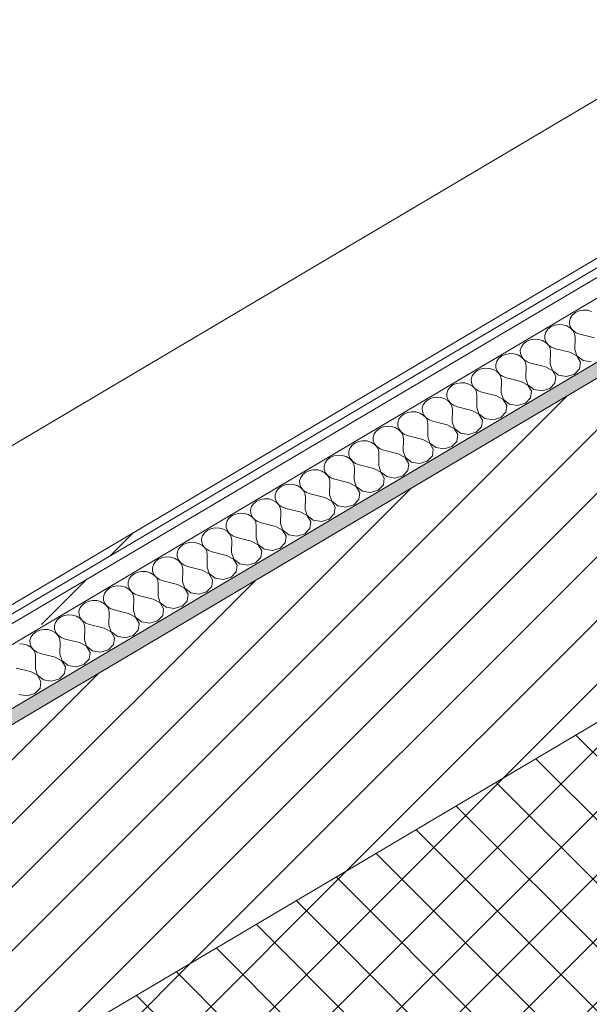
# Model space of a CAD drawing. Header units: millimetres. Extents: x -36631 to 27388, y -24993 to 6945.
# Tile 9 of 64: x -19686 to -19306, y -12387 to -11730. Entities that reach past the tile are written whole.
import ezdxf

# ---------------------------------------------------------------- set-up
doc = ezdxf.new("R2010")
doc.units = ezdxf.units.MM
doc.header["$MEASUREMENT"] = 0
doc.linetypes.add('Wipeout_Contour', pattern=[1000, 0, -1000])
for name, color, linetype in [('12_FAÇ_Façana', 7, 'Continuous'), ('Nuevo_08_E_Envans secs', 7, 'Continuous'), ('Nuevo_09_EI_Mobiliari general', 7, 'Continuous')]:
    doc.layers.add(name, color=color, linetype=linetype)
for name, color, linetype, lineweight, true_color in [('12_FAÇ_Façana_Pluma_Nº__174', 7, 'Continuous', 13, 0xe4ad2c), ('12_FAÇ_Façana_Pluma_Nº__176', 7, 'Continuous', 15, 0x93a0c6), ('Nuevo_08_E_Envans secs_Pluma_Nº__102', 7, 'Continuous', 5, 0xcccccc), ('Nuevo_08_E_Envans secs_Pluma_Nº__171', 171, 'Continuous', 13, 0xaaaaff), ('Nuevo_08_E_Envans secs_Pluma_Nº__177', 7, 'Continuous', 15, 0xf7e046)]:
    doc.layers.add(name, color=color, linetype=linetype, lineweight=lineweight, true_color=true_color)
for name, color, linetype, lineweight in [('12_FAÇ_Façana_Pluma_Nº__2', 8, 'Continuous', 5), ('12_FAÇ_Façana_Pluma_Nº__7', 7, 'Continuous', 5), ('Nuevo_08_E_Envans secs_Pluma_Nº__1', 7, 'Continuous', 5), ('Nuevo_09_EI_Mobiliari general_Pluma_Nº__1', 7, 'Continuous', 5)]:
    doc.layers.add(name, color=color, linetype=linetype, lineweight=lineweight)
pattern_1 = [(45, (0, 0), (-183.8478, 183.8478), [195, -65]), (45, (7e-14, 183.85), (-183.8478, 183.8478), [195, -65])]

# ---------------------------------------------------------------- blocks, each defined once
blk = doc.blocks.new('Elem Sección_80_1')
at = {"layer": '12_FAÇ_Façana_Pluma_Nº__174', "linetype": 'Continuous', "lineweight": 13, "true_color": 0xe4ad2c}
h = blk.add_hatch(dxfattribs=at)
h.set_pattern_fill('SATE_Aislamiento_0001', color=42, style=0, pattern_type=2)
h.set_pattern_definition([(45, (0, 0), (-21.213203, 21.213203), []), (135, (0, 0), (21.213203, 21.213203), [])])
h.paths.add_polyline_path([(-19854.38, -12526.8), (-19742.03, -12652.53), (-17772.13, -11485.95), (-17884.49, -11360.23)])
at = {"layer": '12_FAÇ_Façana_Pluma_Nº__176', "linetype": 'Continuous', "lineweight": 0, "true_color": 0x495063}
blk.add_hatch(color=251, dxfattribs=at).paths.add_polyline_path([(-19994.83, -12369.64), (-19988.59, -12376.63), (-18018.69, -11210.05), (-18024.94, -11203.07)])
at = {"layer": '12_FAÇ_Façana_Pluma_Nº__2', "linetype": 'Continuous', "lineweight": 5}
h = blk.add_hatch(dxfattribs=at)
h.set_pattern_fill('Ceramic_0001', color=8, style=0, pattern_type=2)
h.set_pattern_definition([(45, (0, 0), (-21.213203, 21.213203), [])])
h.paths.add_polyline_path([(-19988.59, -12376.63), (-19854.38, -12526.8), (-17884.49, -11360.23), (-18018.69, -11210.05)])
at = {"layer": '12_FAÇ_Façana_Pluma_Nº__7', "color": 7, "linetype": 'Continuous', "lineweight": 5}
for p, q in [((-18018.69, -11210.05), (-19988.59, -12376.63)), ((-17884.49, -11360.23), (-19854.38, -12526.8))]:
    blk.add_line(p, q, dxfattribs=at)
blk = doc.blocks.new('*X392')
at = {"layer": 'Nuevo_08_E_Envans secs_Pluma_Nº__102', "color": 254, "linetype": 'Continuous', "lineweight": 5, "true_color": 0xcccccc}
for p, q in [((-19313.09, -11924.59), (-19315.55, -11925.66)), ((-19310.36, -11924.11), (-19313.09, -11924.59)), ((-19307.58, -11924.25), (-19310.36, -11924.11)), ((-19304.95, -11925.01), (-19307.58, -11924.25)), ((-19318.96, -11929.2), (-19319.65, -11931.4)), ((-19319.65, -11931.4), (-19319.57, -11933.67)), ((-19317.55, -11927.24), (-19318.96, -11929.2)), ((-19315.55, -11925.66), (-19317.55, -11927.24)), ((-19333.9, -11936.92), (-19335.3, -11938.88)), ((-19331.89, -11935.34), (-19333.9, -11936.92)), ((-19329.43, -11934.27), (-19331.89, -11935.34)), ((-19326.71, -11933.79), (-19329.43, -11934.27)), ((-19323.93, -11933.94), (-19326.71, -11933.79)), ((-19321.3, -11934.69), (-19323.93, -11933.94)), ((-19319.02, -11936), (-19321.3, -11934.69)), ((-19319.57, -11933.67), (-19318.74, -11935.84)), ((-19317.28, -11937.77), (-19319.02, -11936)), ((-19318.74, -11935.84), (-19317.21, -11937.73)), ((-19316.19, -11939.86), (-19317.28, -11937.77)), ((-19317.21, -11937.73), (-19315.1, -11939.22)), ((-19348.24, -11945.02), (-19350.25, -11946.6)), ((-19345.78, -11943.96), (-19348.24, -11945.02)), ((-19343.06, -11943.47), (-19345.78, -11943.96)), ((-19340.27, -11943.62), (-19343.06, -11943.47)), ((-19337.64, -11944.37), (-19340.27, -11943.62)), ((-19335.37, -11945.69), (-19337.64, -11944.37)), ((-19335.3, -11938.88), (-19335.99, -11941.08)), ((-19335.99, -11941.08), (-19335.92, -11943.35)), ((-19335.92, -11943.35), (-19335.09, -11945.52)), ((-19315.84, -11942.12), (-19316.19, -11939.86)), ((-19315.99, -11950.34), (-19315.84, -11942.12)), ((-19315.1, -11939.22), (-19312.57, -11940.18)), ((-19302.91, -11942.6), (-19312.57, -11940.18)), ((-19351.65, -11948.56), (-19352.34, -11950.76)), ((-19352.34, -11950.76), (-19352.27, -11953.03)), ((-19350.25, -11946.6), (-19351.65, -11948.56)), ((-19333.62, -11947.45), (-19335.37, -11945.69)), ((-19335.09, -11945.52), (-19333.56, -11947.41)), ((-19332.54, -11949.54), (-19333.62, -11947.45)), ((-19333.56, -11947.41), (-19331.45, -11948.9)), ((-19332.19, -11951.8), (-19332.54, -11949.54)), ((-19331.45, -11948.9), (-19328.92, -11949.86)), ((-19319.26, -11952.28), (-19328.92, -11949.86)), ((-19315.99, -11950.34), (-19314.56, -11954.68)), ((-19366.6, -11956.28), (-19368, -11958.24)), ((-19364.59, -11954.71), (-19366.6, -11956.28)), ((-19362.13, -11953.64), (-19364.59, -11954.71)), ((-19359.4, -11953.15), (-19362.13, -11953.64)), ((-19356.62, -11953.3), (-19359.4, -11953.15)), ((-19353.99, -11954.05), (-19356.62, -11953.3)), ((-19351.72, -11955.37), (-19353.99, -11954.05)), ((-19352.27, -11953.03), (-19351.43, -11955.2)), ((-19349.97, -11957.13), (-19351.72, -11955.37)), ((-19351.43, -11955.2), (-19349.9, -11957.1)), ((-19348.88, -11959.22), (-19349.97, -11957.13)), ((-19349.9, -11957.1), (-19347.8, -11958.58)), ((-19332.34, -11960.02), (-19332.19, -11951.8)), ((-19314.63, -11954.72), (-19319.26, -11952.28)), ((-19312.26, -11958.79), (-19314.63, -11954.72)), ((-19314.56, -11954.68), (-19310.54, -11957.76)), ((-19310.54, -11957.76), (-19305.13, -11958.66)), ((-19380.94, -11964.39), (-19382.94, -11965.96)), ((-19378.48, -11963.32), (-19380.94, -11964.39)), ((-19375.75, -11962.84), (-19378.48, -11963.32)), ((-19372.97, -11962.98), (-19375.75, -11962.84)), ((-19370.34, -11963.73), (-19372.97, -11962.98)), ((-19368.06, -11965.05), (-19370.34, -11963.73)), ((-19368, -11958.24), (-19368.69, -11960.44)), ((-19368.69, -11960.44), (-19368.61, -11962.71)), ((-19368.61, -11962.71), (-19367.78, -11964.88)), ((-19348.54, -11961.48), (-19348.88, -11959.22)), ((-19348.69, -11969.7), (-19348.54, -11961.48)), ((-19347.8, -11958.58), (-19345.27, -11959.54)), ((-19335.61, -11961.96), (-19345.27, -11959.54)), ((-19330.97, -11964.4), (-19335.61, -11961.96)), ((-19332.34, -11960.02), (-19330.91, -11964.36)), ((-19328.61, -11968.47), (-19330.97, -11964.4)), ((-19330.91, -11964.36), (-19326.89, -11967.45)), ((-19316.29, -11966.79), (-19312.88, -11963.26)), ((-19312.88, -11963.26), (-19312.26, -11958.79)), ((-19384.34, -11967.92), (-19385.03, -11970.12)), ((-19385.03, -11970.12), (-19384.96, -11972.39)), ((-19382.94, -11965.96), (-19384.34, -11967.92)), ((-19366.32, -11966.82), (-19368.06, -11965.05)), ((-19367.78, -11964.88), (-19366.25, -11966.78)), ((-19365.23, -11968.91), (-19366.32, -11966.82)), ((-19366.25, -11966.78), (-19364.14, -11968.26)), ((-19364.89, -11971.16), (-19365.23, -11968.91)), ((-19365.03, -11979.38), (-19364.89, -11971.16)), ((-19364.14, -11968.26), (-19361.62, -11969.22)), ((-19351.96, -11971.64), (-19361.62, -11969.22)), ((-19348.69, -11969.7), (-19347.26, -11974.05)), ((-19329.23, -11972.94), (-19328.61, -11968.47)), ((-19326.89, -11967.45), (-19321.47, -11968.34)), ((-19321.47, -11968.34), (-19316.29, -11966.79)), ((-19400.69, -11977.61), (-19401.38, -11979.8)), ((-19399.29, -11975.64), (-19400.69, -11977.61)), ((-19397.28, -11974.07), (-19399.29, -11975.64)), ((-19394.82, -11973), (-19397.28, -11974.07)), ((-19392.1, -11972.52), (-19394.82, -11973)), ((-19389.31, -11972.66), (-19392.1, -11972.52)), ((-19386.69, -11973.41), (-19389.31, -11972.66)), ((-19384.41, -11974.73), (-19386.69, -11973.41)), ((-19384.96, -11972.39), (-19384.13, -11974.56)), ((-19382.66, -11976.5), (-19384.41, -11974.73)), ((-19384.13, -11974.56), (-19382.6, -11976.46)), ((-19381.58, -11978.59), (-19382.66, -11976.5)), ((-19382.6, -11976.46), (-19380.49, -11977.94)), ((-19347.32, -11974.08), (-19351.96, -11971.64)), ((-19344.96, -11978.15), (-19347.32, -11974.08)), ((-19347.26, -11974.05), (-19343.23, -11977.13)), ((-19343.23, -11977.13), (-19337.82, -11978.03)), ((-19337.82, -11978.03), (-19332.64, -11976.47)), ((-19332.64, -11976.47), (-19329.23, -11972.94)), ((-19413.63, -11983.75), (-19415.64, -11985.32)), ((-19411.17, -11982.68), (-19413.63, -11983.75)), ((-19408.44, -11982.2), (-19411.17, -11982.68)), ((-19405.66, -11982.34), (-19408.44, -11982.2)), ((-19403.03, -11983.1), (-19405.66, -11982.34)), ((-19400.76, -11984.41), (-19403.03, -11983.1)), ((-19401.38, -11979.8), (-19401.31, -11982.07)), ((-19401.31, -11982.07), (-19400.47, -11984.24)), ((-19399.01, -11986.18), (-19400.76, -11984.41)), ((-19400.47, -11984.24), (-19398.94, -11986.14)), ((-19381.23, -11980.84), (-19381.58, -11978.59)), ((-19381.38, -11989.06), (-19381.23, -11980.84)), ((-19380.49, -11977.94), (-19377.96, -11978.9)), ((-19368.3, -11981.32), (-19377.96, -11978.9)), ((-19363.67, -11983.77), (-19368.3, -11981.32)), ((-19365.03, -11979.38), (-19363.6, -11983.73)), ((-19361.31, -11987.83), (-19363.67, -11983.77)), ((-19363.6, -11983.73), (-19359.58, -11986.81)), ((-19348.98, -11986.15), (-19345.57, -11982.62)), ((-19345.57, -11982.62), (-19344.96, -11978.15)), ((-19417.04, -11987.29), (-19417.73, -11989.49)), ((-19417.73, -11989.49), (-19417.65, -11991.75)), ((-19415.64, -11985.32), (-19417.04, -11987.29)), ((-19397.92, -11988.27), (-19399.01, -11986.18)), ((-19398.94, -11986.14), (-19396.84, -11987.62)), ((-19397.58, -11990.52), (-19397.92, -11988.27)), ((-19397.73, -11998.75), (-19397.58, -11990.52)), ((-19396.84, -11987.62), (-19394.31, -11988.58)), ((-19384.65, -11991), (-19394.31, -11988.58)), ((-19380.02, -11993.45), (-19384.65, -11991)), ((-19381.38, -11989.06), (-19379.95, -11993.41)), ((-19361.92, -11992.3), (-19361.31, -11987.83)), ((-19359.58, -11986.81), (-19354.17, -11987.71)), ((-19354.17, -11987.71), (-19348.98, -11986.15)), ((-19433.39, -11996.97), (-19434.08, -11999.17)), ((-19431.98, -11995), (-19433.39, -11996.97)), ((-19429.98, -11993.43), (-19431.98, -11995)), ((-19427.52, -11992.36), (-19429.98, -11993.43)), ((-19424.79, -11991.88), (-19427.52, -11992.36)), ((-19422.01, -11992.02), (-19424.79, -11991.88)), ((-19419.38, -11992.78), (-19422.01, -11992.02)), ((-19417.11, -11994.09), (-19419.38, -11992.78)), ((-19417.65, -11991.75), (-19416.82, -11993.92)), ((-19415.36, -11995.86), (-19417.11, -11994.09)), ((-19416.82, -11993.92), (-19415.29, -11995.82)), ((-19414.27, -11997.95), (-19415.36, -11995.86)), ((-19415.29, -11995.82), (-19413.18, -11997.3)), ((-19413.18, -11997.3), (-19410.66, -11998.26)), ((-19377.65, -11997.51), (-19380.02, -11993.45)), ((-19379.95, -11993.41), (-19375.93, -11996.49)), ((-19378.27, -12001.98), (-19377.65, -11997.51)), ((-19375.93, -11996.49), (-19370.51, -11997.39)), ((-19370.51, -11997.39), (-19365.33, -11995.84)), ((-19365.33, -11995.84), (-19361.92, -11992.3)), ((-19446.32, -12003.11), (-19448.33, -12004.69)), ((-19443.86, -12002.04), (-19446.32, -12003.11)), ((-19441.14, -12001.56), (-19443.86, -12002.04)), ((-19438.36, -12001.7), (-19441.14, -12001.56)), ((-19435.73, -12002.46), (-19438.36, -12001.7)), ((-19433.45, -12003.77), (-19435.73, -12002.46)), ((-19434.08, -11999.17), (-19434, -12001.44)), ((-19434, -12001.44), (-19433.17, -12003.6)), ((-19431.7, -12005.54), (-19433.45, -12003.77)), ((-19433.17, -12003.6), (-19431.64, -12005.5)), ((-19413.93, -12000.2), (-19414.27, -11997.95)), ((-19414.07, -12008.43), (-19413.93, -12000.2)), ((-19401, -12000.68), (-19410.66, -11998.26)), ((-19396.36, -12003.13), (-19401, -12000.68)), ((-19397.73, -11998.75), (-19396.3, -12003.09)), ((-19394, -12007.19), (-19396.36, -12003.13)), ((-19396.3, -12003.09), (-19392.27, -12006.17)), ((-19381.68, -12005.52), (-19378.27, -12001.98)), ((-19449.73, -12006.65), (-19450.42, -12008.85)), ((-19450.42, -12008.85), (-19450.35, -12011.12)), ((-19448.33, -12004.69), (-19449.73, -12006.65)), ((-19430.62, -12007.63), (-19431.7, -12005.54)), ((-19431.64, -12005.5), (-19429.53, -12006.98)), ((-19430.27, -12009.88), (-19430.62, -12007.63)), ((-19430.42, -12018.11), (-19430.27, -12009.88)), ((-19429.53, -12006.98), (-19427, -12007.94)), ((-19417.34, -12010.36), (-19427, -12007.94)), ((-19412.71, -12012.81), (-19417.34, -12010.36)), ((-19414.07, -12008.43), (-19412.64, -12012.77)), ((-19394.61, -12011.66), (-19394, -12007.19)), ((-19392.27, -12006.17), (-19386.86, -12007.07)), ((-19386.86, -12007.07), (-19381.68, -12005.52)), ((-19466.08, -12016.33), (-19466.77, -12018.53)), ((-19464.68, -12014.37), (-19466.08, -12016.33)), ((-19462.67, -12012.79), (-19464.68, -12014.37)), ((-19460.21, -12011.72), (-19462.67, -12012.79)), ((-19457.49, -12011.24), (-19460.21, -12011.72)), ((-19454.7, -12011.38), (-19457.49, -12011.24)), ((-19452.07, -12012.14), (-19454.7, -12011.38)), ((-19449.8, -12013.45), (-19452.07, -12012.14)), ((-19450.35, -12011.12), (-19449.51, -12013.28)), ((-19448.05, -12015.22), (-19449.8, -12013.45)), ((-19449.51, -12013.28), (-19447.99, -12015.18)), ((-19446.96, -12017.31), (-19448.05, -12015.22)), ((-19447.99, -12015.18), (-19445.88, -12016.67)), ((-19446.62, -12019.56), (-19446.96, -12017.31)), ((-19445.88, -12016.67), (-19443.35, -12017.63)), ((-19410.35, -12016.87), (-19412.71, -12012.81)), ((-19412.64, -12012.77), (-19408.62, -12015.85)), ((-19410.96, -12021.34), (-19410.35, -12016.87)), ((-19408.62, -12015.85), (-19403.21, -12016.75)), ((-19403.21, -12016.75), (-19398.02, -12015.2)), ((-19398.02, -12015.2), (-19394.61, -12011.66)), ((-19479.02, -12022.47), (-19481.03, -12024.05)), ((-19476.56, -12021.4), (-19479.02, -12022.47)), ((-19473.83, -12020.92), (-19476.56, -12021.4)), ((-19471.05, -12021.06), (-19473.83, -12020.92)), ((-19468.42, -12021.82), (-19471.05, -12021.06)), ((-19466.15, -12023.13), (-19468.42, -12021.82)), ((-19466.77, -12018.53), (-19466.7, -12020.8)), ((-19466.7, -12020.8), (-19465.86, -12022.96)), ((-19464.4, -12024.9), (-19466.15, -12023.13)), ((-19465.86, -12022.96), (-19464.33, -12024.86)), ((-19446.77, -12027.79), (-19446.62, -12019.56)), ((-19433.69, -12020.04), (-19443.35, -12017.63)), ((-19429.06, -12022.49), (-19433.69, -12020.04)), ((-19430.42, -12018.11), (-19428.99, -12022.45)), ((-19426.69, -12026.55), (-19429.06, -12022.49)), ((-19428.99, -12022.45), (-19424.97, -12025.53)), ((-19414.37, -12024.88), (-19410.96, -12021.34)), ((-19482.43, -12026.01), (-19483.12, -12028.21)), ((-19483.12, -12028.21), (-19483.04, -12030.48)), ((-19481.03, -12024.05), (-19482.43, -12026.01)), ((-19463.31, -12026.99), (-19464.4, -12024.9)), ((-19464.33, -12024.86), (-19462.22, -12026.35)), ((-19462.97, -12029.24), (-19463.31, -12026.99)), ((-19463.12, -12037.47), (-19462.97, -12029.24)), ((-19462.22, -12026.35), (-19459.7, -12027.31)), ((-19450.04, -12029.72), (-19459.7, -12027.31)), ((-19445.4, -12032.17), (-19450.04, -12029.72)), ((-19446.77, -12027.79), (-19445.34, -12032.13)), ((-19427.31, -12031.02), (-19426.69, -12026.55)), ((-19424.97, -12025.53), (-19419.56, -12026.43)), ((-19419.56, -12026.43), (-19414.37, -12024.88)), ((-19498.77, -12035.69), (-19499.46, -12037.89)), ((-19497.37, -12033.73), (-19498.77, -12035.69)), ((-19495.36, -12032.15), (-19497.37, -12033.73)), ((-19492.91, -12031.08), (-19495.36, -12032.15)), ((-19490.18, -12030.6), (-19492.91, -12031.08)), ((-19487.4, -12030.74), (-19490.18, -12030.6)), ((-19484.77, -12031.5), (-19487.4, -12030.74)), ((-19482.49, -12032.81), (-19484.77, -12031.5)), ((-19483.04, -12030.48), (-19482.21, -12032.64)), ((-19480.75, -12034.58), (-19482.49, -12032.81)), ((-19482.21, -12032.64), (-19480.68, -12034.54)), ((-19479.66, -12036.67), (-19480.75, -12034.58)), ((-19480.68, -12034.54), (-19478.57, -12036.03)), ((-19479.31, -12038.92), (-19479.66, -12036.67)), ((-19478.57, -12036.03), (-19476.04, -12036.99)), ((-19466.39, -12039.4), (-19476.04, -12036.99)), ((-19443.04, -12036.23), (-19445.4, -12032.17)), ((-19445.34, -12032.13), (-19441.31, -12035.21)), ((-19443.66, -12040.7), (-19443.04, -12036.23)), ((-19441.31, -12035.21), (-19435.9, -12036.11)), ((-19435.9, -12036.11), (-19430.72, -12034.56)), ((-19430.72, -12034.56), (-19427.31, -12031.02)), ((-19513.72, -12043.41), (-19515.12, -12045.37)), ((-19511.71, -12041.83), (-19513.72, -12043.41)), ((-19509.25, -12040.76), (-19511.71, -12041.83)), ((-19506.53, -12040.28), (-19509.25, -12040.76)), ((-19503.74, -12040.42), (-19506.53, -12040.28)), ((-19501.12, -12041.18), (-19503.74, -12040.42)), ((-19498.84, -12042.49), (-19501.12, -12041.18)), ((-19499.46, -12037.89), (-19499.39, -12040.16)), ((-19499.39, -12040.16), (-19498.56, -12042.32)), ((-19497.09, -12044.26), (-19498.84, -12042.49)), ((-19498.56, -12042.32), (-19497.03, -12044.22)), ((-19479.46, -12047.15), (-19479.31, -12038.92)), ((-19461.75, -12041.85), (-19466.39, -12039.4)), ((-19463.12, -12037.47), (-19461.68, -12041.81)), ((-19459.39, -12045.91), (-19461.75, -12041.85)), ((-19461.68, -12041.81), (-19457.66, -12044.89)), ((-19447.07, -12044.24), (-19443.66, -12040.7)), ((-19522.87, -12049.96), (-19525.6, -12050.44)), ((-19520.09, -12050.1), (-19522.87, -12049.96)), ((-19517.46, -12050.86), (-19520.09, -12050.1)), ((-19515.12, -12045.37), (-19515.81, -12047.57)), ((-19515.81, -12047.57), (-19515.74, -12049.84)), ((-19515.74, -12049.84), (-19514.9, -12052.01)), ((-19496.01, -12046.35), (-19497.09, -12044.26)), ((-19497.03, -12044.22), (-19494.92, -12045.71)), ((-19495.66, -12048.6), (-19496.01, -12046.35)), ((-19495.81, -12056.83), (-19495.66, -12048.6)), ((-19494.92, -12045.71), (-19492.39, -12046.67)), ((-19482.73, -12049.09), (-19492.39, -12046.67)), ((-19478.1, -12051.53), (-19482.73, -12049.09)), ((-19479.46, -12047.15), (-19478.03, -12051.49)), ((-19460, -12050.38), (-19459.39, -12045.91)), ((-19457.66, -12044.89), (-19452.25, -12045.79)), ((-19452.25, -12045.79), (-19447.07, -12044.24)), ((-19531.47, -12055.05), (-19532.16, -12057.25)), ((-19530.07, -12053.09), (-19531.47, -12055.05)), ((-19528.06, -12051.51), (-19530.07, -12053.09)), ((-19525.6, -12050.44), (-19528.06, -12051.51)), ((-19515.19, -12052.17), (-19517.46, -12050.86)), ((-19513.44, -12053.94), (-19515.19, -12052.17)), ((-19514.9, -12052.01), (-19513.37, -12053.9)), ((-19512.35, -12056.03), (-19513.44, -12053.94)), ((-19513.37, -12053.9), (-19511.27, -12055.39)), ((-19512.01, -12058.28), (-19512.35, -12056.03)), ((-19511.27, -12055.39), (-19508.74, -12056.35)), ((-19499.08, -12058.77), (-19508.74, -12056.35)), ((-19475.73, -12055.59), (-19478.1, -12051.53)), ((-19478.03, -12051.49), (-19474.01, -12054.57)), ((-19476.35, -12060.06), (-19475.73, -12055.59)), ((-19474.01, -12054.57), (-19468.6, -12055.47)), ((-19468.6, -12055.47), (-19463.41, -12053.92)), ((-19463.41, -12053.92), (-19460, -12050.38)), ((-19546.41, -12062.77), (-19547.82, -12064.73)), ((-19544.41, -12061.19), (-19546.41, -12062.77)), ((-19541.95, -12060.12), (-19544.41, -12061.19)), ((-19539.22, -12059.64), (-19541.95, -12060.12)), ((-19536.44, -12059.79), (-19539.22, -12059.64)), ((-19533.81, -12060.54), (-19536.44, -12059.79)), ((-19531.53, -12061.85), (-19533.81, -12060.54)), ((-19532.16, -12057.25), (-19532.08, -12059.52)), ((-19532.08, -12059.52), (-19531.25, -12061.69)), ((-19529.79, -12063.62), (-19531.53, -12061.85)), ((-19531.25, -12061.69), (-19529.72, -12063.58)), ((-19512.16, -12066.51), (-19512.01, -12058.28)), ((-19494.44, -12061.21), (-19499.08, -12058.77)), ((-19495.81, -12056.83), (-19494.38, -12061.17)), ((-19492.08, -12065.28), (-19494.44, -12061.21)), ((-19494.38, -12061.17), (-19490.36, -12064.25)), ((-19479.76, -12063.6), (-19476.35, -12060.06)), ((-19558.29, -12069.81), (-19560.75, -12070.87)), ((-19555.57, -12069.32), (-19558.29, -12069.81)), ((-19552.79, -12069.47), (-19555.57, -12069.32)), ((-19550.16, -12070.22), (-19552.79, -12069.47)), ((-19547.82, -12064.73), (-19548.51, -12066.93)), ((-19548.51, -12066.93), (-19548.43, -12069.2)), ((-19548.43, -12069.2), (-19547.6, -12071.37)), ((-19528.7, -12065.71), (-19529.79, -12063.62)), ((-19529.72, -12063.58), (-19527.61, -12065.07)), ((-19528.36, -12067.97), (-19528.7, -12065.71)), ((-19528.5, -12076.19), (-19528.36, -12067.97)), ((-19527.61, -12065.07), (-19525.09, -12066.03)), ((-19515.43, -12068.45), (-19525.09, -12066.03)), ((-19510.79, -12070.89), (-19515.43, -12068.45)), ((-19512.16, -12066.51), (-19510.73, -12070.85)), ((-19496.11, -12073.28), (-19492.7, -12069.74)), ((-19492.7, -12069.74), (-19492.08, -12065.28)), ((-19490.36, -12064.25), (-19484.94, -12065.15)), ((-19484.94, -12065.15), (-19479.76, -12063.6)), ((-19564.16, -12074.41), (-19564.85, -12076.61)), ((-19562.76, -12072.45), (-19564.16, -12074.41)), ((-19560.75, -12070.87), (-19562.76, -12072.45)), ((-19547.88, -12071.54), (-19550.16, -12070.22)), ((-19546.13, -12073.3), (-19547.88, -12071.54)), ((-19547.6, -12071.37), (-19546.07, -12073.26)), ((-19545.05, -12075.39), (-19546.13, -12073.3)), ((-19546.07, -12073.26), (-19543.96, -12074.75)), ((-19544.7, -12077.65), (-19545.05, -12075.39)), ((-19543.96, -12074.75), (-19541.43, -12075.71)), ((-19531.77, -12078.13), (-19541.43, -12075.71)), ((-19528.5, -12076.19), (-19527.07, -12080.53)), ((-19508.43, -12074.96), (-19510.79, -12070.89)), ((-19510.73, -12070.85), (-19506.7, -12073.93)), ((-19509.04, -12079.42), (-19508.43, -12074.96)), ((-19506.7, -12073.93), (-19501.29, -12074.83)), ((-19501.29, -12074.83), (-19496.11, -12073.28)), ((-19579.11, -12082.13), (-19580.51, -12084.09)), ((-19577.1, -12080.56), (-19579.11, -12082.13)), ((-19574.64, -12079.49), (-19577.1, -12080.56)), ((-19571.92, -12079), (-19574.64, -12079.49)), ((-19569.13, -12079.15), (-19571.92, -12079)), ((-19566.5, -12079.9), (-19569.13, -12079.15)), ((-19564.23, -12081.22), (-19566.5, -12079.9)), ((-19564.85, -12076.61), (-19564.78, -12078.88)), ((-19564.78, -12078.88), (-19563.94, -12081.05)), ((-19562.48, -12082.98), (-19564.23, -12081.22)), ((-19563.94, -12081.05), (-19562.41, -12082.95)), ((-19561.39, -12085.07), (-19562.48, -12082.98)), ((-19562.41, -12082.95), (-19560.31, -12084.43)), ((-19544.85, -12085.87), (-19544.7, -12077.65)), ((-19527.14, -12080.57), (-19531.77, -12078.13)), ((-19524.78, -12084.64), (-19527.14, -12080.57)), ((-19527.07, -12080.53), (-19523.05, -12083.61)), ((-19517.64, -12084.51), (-19512.45, -12082.96)), ((-19512.45, -12082.96), (-19509.04, -12079.42)), ((-19590.99, -12089.17), (-19593.45, -12090.24)), ((-19588.26, -12088.69), (-19590.99, -12089.17)), ((-19585.48, -12088.83), (-19588.26, -12088.69)), ((-19582.85, -12089.58), (-19585.48, -12088.83)), ((-19580.51, -12084.09), (-19581.2, -12086.29)), ((-19581.2, -12086.29), (-19581.12, -12088.56)), ((-19581.12, -12088.56), (-19580.29, -12090.73)), ((-19561.05, -12087.33), (-19561.39, -12085.07)), ((-19561.2, -12095.55), (-19561.05, -12087.33)), ((-19560.31, -12084.43), (-19557.78, -12085.39)), ((-19548.12, -12087.81), (-19557.78, -12085.39)), ((-19543.49, -12090.25), (-19548.12, -12087.81)), ((-19544.85, -12085.87), (-19543.42, -12090.21)), ((-19528.8, -12092.64), (-19525.39, -12089.11)), ((-19525.39, -12089.11), (-19524.78, -12084.64)), ((-19523.05, -12083.61), (-19517.64, -12084.51)), ((-19596.86, -12093.77), (-19597.55, -12095.97)), ((-19597.55, -12095.97), (-19597.47, -12098.24)), ((-19595.45, -12091.81), (-19596.86, -12093.77)), ((-19593.45, -12090.24), (-19595.45, -12091.81)), ((-19580.58, -12090.9), (-19582.85, -12089.58)), ((-19578.83, -12092.67), (-19580.58, -12090.9)), ((-19580.29, -12090.73), (-19578.76, -12092.63)), ((-19577.74, -12094.76), (-19578.83, -12092.67)), ((-19578.76, -12092.63), (-19576.65, -12094.11)), ((-19577.4, -12097.01), (-19577.74, -12094.76)), ((-19576.65, -12094.11), (-19574.13, -12095.07)), ((-19564.47, -12097.49), (-19574.13, -12095.07)), ((-19561.2, -12095.55), (-19559.77, -12099.9)), ((-19541.12, -12094.32), (-19543.49, -12090.25)), ((-19543.42, -12090.21), (-19539.4, -12093.3)), ((-19541.74, -12098.79), (-19541.12, -12094.32)), ((-19539.4, -12093.3), (-19533.99, -12094.19)), ((-19533.99, -12094.19), (-19528.8, -12092.64)), ((-19611.8, -12101.49), (-19613.2, -12103.46)), ((-19609.79, -12099.92), (-19611.8, -12101.49)), ((-19607.33, -12098.85), (-19609.79, -12099.92)), ((-19604.61, -12098.37), (-19607.33, -12098.85)), ((-19601.83, -12098.51), (-19604.61, -12098.37)), ((-19599.2, -12099.26), (-19601.83, -12098.51)), ((-19596.92, -12100.58), (-19599.2, -12099.26)), ((-19597.47, -12098.24), (-19596.64, -12100.41)), ((-19595.18, -12102.35), (-19596.92, -12100.58)), ((-19596.64, -12100.41), (-19595.11, -12102.31)), ((-19594.09, -12104.44), (-19595.18, -12102.35)), ((-19595.11, -12102.31), (-19593, -12103.79)), ((-19577.54, -12105.23), (-19577.4, -12097.01)), ((-19559.83, -12099.93), (-19564.47, -12097.49)), ((-19557.47, -12104), (-19559.83, -12099.93)), ((-19559.77, -12099.9), (-19555.74, -12102.98)), ((-19550.33, -12103.88), (-19545.15, -12102.32)), ((-19545.15, -12102.32), (-19541.74, -12098.79)), ((-19623.68, -12108.53), (-19626.14, -12109.6)), ((-19620.96, -12108.05), (-19623.68, -12108.53)), ((-19618.17, -12108.19), (-19620.96, -12108.05)), ((-19615.54, -12108.95), (-19618.17, -12108.19)), ((-19613.27, -12110.26), (-19615.54, -12108.95)), ((-19613.2, -12103.46), (-19613.89, -12105.65)), ((-19613.89, -12105.65), (-19613.82, -12107.92)), ((-19613.82, -12107.92), (-19612.98, -12110.09)), ((-19593.74, -12106.69), (-19594.09, -12104.44)), ((-19593.89, -12114.91), (-19593.74, -12106.69)), ((-19593, -12103.79), (-19590.47, -12104.75)), ((-19580.81, -12107.17), (-19590.47, -12104.75)), ((-19576.18, -12109.62), (-19580.81, -12107.17)), ((-19577.54, -12105.23), (-19576.11, -12109.58)), ((-19561.49, -12112), (-19558.09, -12108.47)), ((-19558.09, -12108.47), (-19557.47, -12104)), ((-19555.74, -12102.98), (-19550.33, -12103.88)), ((-19629.55, -12113.14), (-19630.24, -12115.34)), ((-19630.24, -12115.34), (-19630.17, -12117.6)), ((-19628.15, -12111.17), (-19629.55, -12113.14)), ((-19626.14, -12109.6), (-19628.15, -12111.17)), ((-19611.52, -12112.03), (-19613.27, -12110.26)), ((-19612.98, -12110.09), (-19611.46, -12111.99)), ((-19610.43, -12114.12), (-19611.52, -12112.03)), ((-19611.46, -12111.99), (-19609.35, -12113.47)), ((-19610.09, -12116.37), (-19610.43, -12114.12)), ((-19609.35, -12113.47), (-19606.82, -12114.43)), ((-19597.16, -12116.85), (-19606.82, -12114.43)), ((-19593.89, -12114.91), (-19592.46, -12119.26)), ((-19573.82, -12113.68), (-19576.18, -12109.62)), ((-19576.11, -12109.58), (-19572.09, -12112.66)), ((-19574.43, -12118.15), (-19573.82, -12113.68)), ((-19572.09, -12112.66), (-19566.68, -12113.56)), ((-19566.68, -12113.56), (-19561.49, -12112)), ((-19644.5, -12120.85), (-19645.9, -12122.82)), ((-19642.49, -12119.28), (-19644.5, -12120.85)), ((-19640.03, -12118.21), (-19642.49, -12119.28)), ((-19637.3, -12117.73), (-19640.03, -12118.21)), ((-19634.52, -12117.87), (-19637.3, -12117.73)), ((-19631.89, -12118.63), (-19634.52, -12117.87)), ((-19629.62, -12119.94), (-19631.89, -12118.63)), ((-19630.17, -12117.6), (-19629.33, -12119.77)), ((-19627.87, -12121.71), (-19629.62, -12119.94)), ((-19629.33, -12119.77), (-19627.8, -12121.67)), ((-19626.78, -12123.8), (-19627.87, -12121.71)), ((-19627.8, -12121.67), (-19625.69, -12123.15)), ((-19610.24, -12124.6), (-19610.09, -12116.37)), ((-19592.53, -12119.3), (-19597.16, -12116.85)), ((-19590.16, -12123.36), (-19592.53, -12119.3)), ((-19592.46, -12119.26), (-19588.44, -12122.34)), ((-19588.44, -12122.34), (-19583.03, -12123.24)), ((-19583.03, -12123.24), (-19577.84, -12121.69)), ((-19577.84, -12121.69), (-19574.43, -12118.15)), ((-19658.84, -12128.96), (-19660.84, -12130.54)), ((-19656.38, -12127.89), (-19658.84, -12128.96)), ((-19653.65, -12127.41), (-19656.38, -12127.89)), ((-19650.87, -12127.55), (-19653.65, -12127.41)), ((-19648.24, -12128.31), (-19650.87, -12127.55)), ((-19645.96, -12129.62), (-19648.24, -12128.31)), ((-19645.9, -12122.82), (-19646.59, -12125.02)), ((-19646.59, -12125.02), (-19646.51, -12127.29)), ((-19646.51, -12127.29), (-19645.68, -12129.45)), ((-19626.44, -12126.05), (-19626.78, -12123.8)), ((-19626.59, -12134.28), (-19626.44, -12126.05)), ((-19625.69, -12123.15), (-19623.17, -12124.11)), ((-19613.51, -12126.53), (-19623.17, -12124.11)), ((-19608.87, -12128.98), (-19613.51, -12126.53)), ((-19610.24, -12124.6), (-19608.81, -12128.94)), ((-19608.81, -12128.94), (-19604.79, -12132.02)), ((-19594.19, -12131.37), (-19590.78, -12127.83)), ((-19590.78, -12127.83), (-19590.16, -12123.36)), ((-19662.24, -12132.5), (-19662.93, -12134.7)), ((-19662.93, -12134.7), (-19662.86, -12136.97)), ((-19660.84, -12130.54), (-19662.24, -12132.5)), ((-19644.22, -12131.39), (-19645.96, -12129.62)), ((-19645.68, -12129.45), (-19644.15, -12131.35)), ((-19643.13, -12133.48), (-19644.22, -12131.39)), ((-19644.15, -12131.35), (-19642.04, -12132.83)), ((-19642.78, -12135.73), (-19643.13, -12133.48)), ((-19642.04, -12132.83), (-19639.52, -12133.79)), ((-19629.86, -12136.21), (-19639.52, -12133.79)), ((-19626.59, -12134.28), (-19625.15, -12138.62)), ((-19606.51, -12133.04), (-19608.87, -12128.98)), ((-19607.13, -12137.51), (-19606.51, -12133.04)), ((-19604.79, -12132.02), (-19599.37, -12132.92)), ((-19599.37, -12132.92), (-19594.19, -12131.37)), ((-19677.19, -12140.22), (-19678.59, -12142.18)), ((-19675.18, -12138.64), (-19677.19, -12140.22)), ((-19672.72, -12137.57), (-19675.18, -12138.64)), ((-19670, -12137.09), (-19672.72, -12137.57)), ((-19667.21, -12137.23), (-19670, -12137.09)), ((-19664.59, -12137.99), (-19667.21, -12137.23)), ((-19662.31, -12139.3), (-19664.59, -12137.99)), ((-19662.86, -12136.97), (-19662.03, -12139.13)), ((-19660.56, -12141.07), (-19662.31, -12139.3)), ((-19662.03, -12139.13), (-19660.5, -12141.03)), ((-19659.48, -12143.16), (-19660.56, -12141.07)), ((-19660.5, -12141.03), (-19658.39, -12142.52)), ((-19642.93, -12143.96), (-19642.78, -12135.73)), ((-19625.22, -12138.66), (-19629.86, -12136.21)), ((-19622.86, -12142.72), (-19625.22, -12138.66)), ((-19625.15, -12138.62), (-19621.13, -12141.7)), ((-19621.13, -12141.7), (-19615.72, -12142.6)), ((-19615.72, -12142.6), (-19610.54, -12141.05)), ((-19610.54, -12141.05), (-19607.13, -12137.51)), ((-19683.56, -12146.91), (-19686.34, -12146.77)), ((-19680.93, -12147.67), (-19683.56, -12146.91)), ((-19678.66, -12148.98), (-19680.93, -12147.67)), ((-19678.59, -12142.18), (-19679.28, -12144.38)), ((-19679.28, -12144.38), (-19679.21, -12146.65)), ((-19679.21, -12146.65), (-19678.37, -12148.81)), ((-19659.13, -12145.41), (-19659.48, -12143.16)), ((-19659.28, -12153.64), (-19659.13, -12145.41)), ((-19658.39, -12142.52), (-19655.86, -12143.48)), ((-19646.2, -12145.89), (-19655.86, -12143.48)), ((-19641.57, -12148.34), (-19646.2, -12145.89)), ((-19642.93, -12143.96), (-19641.5, -12148.3)), ((-19639.21, -12152.4), (-19641.57, -12148.34)), ((-19641.5, -12148.3), (-19637.48, -12151.38)), ((-19626.88, -12150.73), (-19623.47, -12147.19)), ((-19623.47, -12147.19), (-19622.86, -12142.72)), ((-19676.91, -12150.75), (-19678.66, -12148.98)), ((-19678.37, -12148.81), (-19676.84, -12150.71)), ((-19675.82, -12152.84), (-19676.91, -12150.75)), ((-19676.84, -12150.71), (-19674.74, -12152.2)), ((-19675.48, -12155.09), (-19675.82, -12152.84)), ((-19675.63, -12163.32), (-19675.48, -12155.09)), ((-19674.74, -12152.2), (-19672.21, -12153.16)), ((-19662.55, -12155.57), (-19672.21, -12153.16)), ((-19659.28, -12153.64), (-19657.85, -12157.98)), ((-19639.82, -12156.87), (-19639.21, -12152.4)), ((-19637.48, -12151.38), (-19632.07, -12152.28)), ((-19632.07, -12152.28), (-19626.88, -12150.73)), ((-19657.91, -12158.02), (-19662.55, -12155.57)), ((-19655.55, -12162.08), (-19657.91, -12158.02)), ((-19657.85, -12157.98), (-19653.83, -12161.06)), ((-19653.83, -12161.06), (-19648.41, -12161.96)), ((-19648.41, -12161.96), (-19643.23, -12160.41)), ((-19643.23, -12160.41), (-19639.82, -12156.87)), ((-19678.9, -12165.25), (-19688.56, -12162.84)), ((-19674.26, -12167.7), (-19678.9, -12165.25)), ((-19675.63, -12163.32), (-19674.2, -12167.66)), ((-19671.9, -12171.76), (-19674.26, -12167.7)), ((-19674.2, -12167.66), (-19670.17, -12170.74)), ((-19659.58, -12170.09), (-19656.17, -12166.55)), ((-19656.17, -12166.55), (-19655.55, -12162.08)), ((-19672.51, -12176.23), (-19671.9, -12171.76)), ((-19670.17, -12170.74), (-19664.76, -12171.64)), ((-19664.76, -12171.64), (-19659.58, -12170.09)), ((-19686.52, -12180.42), (-19681.11, -12181.32)), ((-19681.11, -12181.32), (-19675.92, -12179.77)), ((-19675.92, -12179.77), (-19672.51, -12176.23))]:
    blk.add_line(p, q, dxfattribs=at)
blk = doc.blocks.new('Elem Sección_310_1')
at = {"layer": 'Nuevo_08_E_Envans secs', "lineweight": 0}
blk.add_blockref('*X392', (0, 0), dxfattribs=at)
at = {"color": 254, "linetype": 'Wipeout_Contour', "lineweight": 0, "ltscale": 86244.318456}
blk.add_wipeout([(-20035.4, -12324.24), (-20031.66, -12328.43), (-16656.71, -10329.78), (-16660.45, -10325.59)], dxfattribs=at).dxf.layer = 'Nuevo_08_E_Envans secs'
at = {"layer": 'Nuevo_08_E_Envans secs_Pluma_Nº__171', "linetype": 'Continuous', "lineweight": 13, "true_color": 0xaaaaff}
h = blk.add_hatch(dxfattribs=at)
h.set_pattern_fill('Panellat_HPL_0001', color=161, style=0, pattern_type=2)
h.set_pattern_definition(pattern_1)
h.paths.add_polyline_path([(-20035.4, -12324.24), (-20031.66, -12328.43), (-16656.71, -10329.78), (-16660.45, -10325.59)])
at = {"color": 254, "linetype": 'Wipeout_Contour', "lineweight": 0, "ltscale": 86234.169439}
blk.add_wipeout([(-16652.96, -10333.97), (-20027.91, -12332.62), (-20019.8, -12341.7), (-16644.85, -10343.05)], dxfattribs=at).dxf.layer = 'Nuevo_08_E_Envans secs'
at = {"layer": 'Nuevo_08_E_Envans secs_Pluma_Nº__177', "linetype": 'Continuous', "lineweight": 15, "true_color": 0xf7e046}
h = blk.add_hatch(dxfattribs=at)
h.set_pattern_fill('Panellat_HPL_0001', color=53, style=0, pattern_type=2)
h.set_pattern_definition(pattern_1)
h.paths.add_polyline_path([(-16652.96, -10333.97), (-20027.91, -12332.62), (-20019.8, -12341.7), (-16644.85, -10343.05)])
at = {"layer": 'Nuevo_08_E_Envans secs_Pluma_Nº__1', "color": 7, "linetype": 'Continuous', "lineweight": 5}
for p, q in [((-16660.45, -10325.59), (-20035.4, -12324.24)), ((-16656.71, -10329.78), (-20031.66, -12328.43)), ((-16652.96, -10333.97), (-20027.91, -12332.62)), ((-16644.85, -10343.05), (-20019.8, -12341.7)), ((-18024.94, -11203.07), (-19994.83, -12369.64))]:
    blk.add_line(p, q, dxfattribs=at)
blk = doc.blocks.new('Elem Sección_345_1')
at = {"layer": 'Nuevo_09_EI_Mobiliari general_Pluma_Nº__1', "color": 7, "linetype": 'Continuous', "lineweight": 5}
blk.add_line((-15047.6, -9264.48), (-20222.66, -12329.17), dxfattribs=at)

msp = doc.modelspace()

# ---------------------------------------------------------------- block references
at = {"layer": '12_FAÇ_Façana', "lineweight": 0}
msp.add_blockref('Elem Sección_80_1', (0, 0), dxfattribs=at)

# ---------------------------------------------------------------- next in the draw order: block references
at = {"layer": 'Nuevo_08_E_Envans secs', "lineweight": 0}
msp.add_blockref('Elem Sección_310_1', (0, 0), dxfattribs=at)

# ---------------------------------------------------------------- next in the draw order: block references
at = {"layer": 'Nuevo_09_EI_Mobiliari general', "lineweight": 0}
msp.add_blockref('Elem Sección_345_1', (0, 0), dxfattribs=at)

doc.saveas('drawing.dxf')
